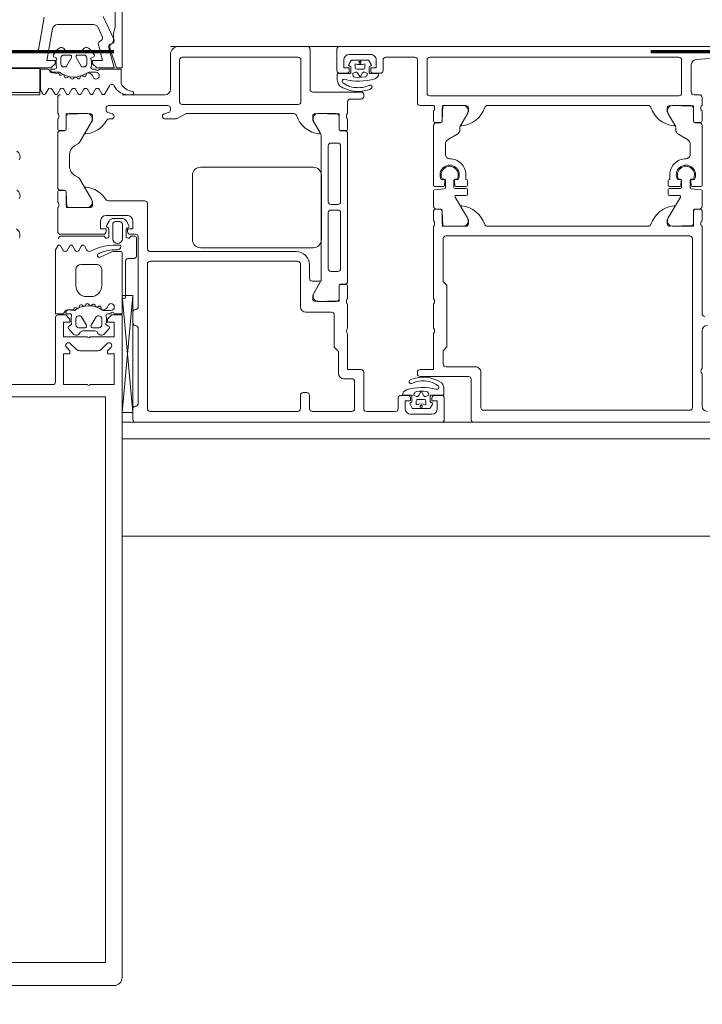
# Model space of a CAD drawing. Header units: millimetres. Extents: x -2180 to 54567, y -1945 to 22251.
# Tile 123 of 143: x 31782 to 31910, y 10370 to 10553. Entities that reach past the tile are written whole.
import ezdxf

# ---------------------------------------------------------------- set-up
doc = ezdxf.new("R2010")
doc.units = ezdxf.units.MM
doc.linetypes.add('EST_Dash_2_1_', pattern=[300, 200, -100])
doc.linetypes.add('Grid Line 1_2_', pattern=[2222.5, 1270, -317.5, 317.5, -317.5])
for name, color, linetype, lineweight in [('_Beyond_', 7, 'Continuous', 9), ('Curtain Wall Mullions', 7, 'Continuous', 9), ('Detail Items', 7, 'Continuous', 9), ('Doors', 7, 'Continuous', 9), ('Grids-1', 7, 'Grid Line 1_2_', 9)]:
    doc.layers.add(name, color=color, linetype=linetype, lineweight=lineweight)
doc.layers.add('Color Fill-1', color=7, linetype='Continuous', lineweight=9, true_color=0xab8450)
doc.layers.add('SMA_Tuletõkkesektsioon', color=1, linetype='EST_Dash_2_1_', lineweight=70, true_color=0xff0000)

# ---------------------------------------------------------------- blocks, each defined once
blk = doc.blocks.new('Schueco_FWS_ADS-70-HD_out_Family-02 - VU-01 FWS SI insert unit-2215690-1 Korruse põrandate plaan')
at = {"layer": 'Detail Items'}
for p, q in [((861, 9), (-861, 9)), ((-870, -61), (870, -61))]:
    blk.add_line(p, q, dxfattribs=at)
at = {"layer": 'Doors'}
for p, q in [((-861, 7.5), (-861, 1)), ((-835.5, 9), (-859.5, 9)), ((-835, 1), (-835, 8.5)), ((-830, 4.5), (-830, 8.5)), ((-829.5, 9), (-732.5, 9)), ((-823.7, 7.5), (-827.7, 7.5)), ((-859.3, -1.3), (-859.3, 6.5)), ((-858.8, 7), (-837.2, 7)), ((-836.7, 6.5), (-836.7, -1.3)), ((-827.34, 6.38), (-827.8, 5.66)), ((-824.21, 6.48), (-827.17, 6.48)), ((-826.59, 5.78), (-826.59, 5.08)), ((-824.79, 5.08), (-824.79, 5.78)), ((-823.64, 5.63), (-824.03, 6.37)), ((-821.4, 6.5), (-821.4, 4.5)), ((-815.5, 7), (-820.9, 7)), ((-815, -1.5), (-815, 6.5)), ((-813.2, 0.3), (-813.2, 6.5)), ((-812.7, 7), (-766.3, 7)), ((-765.8, 6.5), (-765.8, 0.3)), ((-764, 5.57), (-764, 0.5)), ((-827.59, 3.99), (-829.73, 3.99)), ((-828.2, 4), (-829.5, 4)), ((-827.39, 5.15), (-827.39, 4.19)), ((-826.29, 4.78), (-825.09, 4.78)), ((-823.98, 4.19), (-823.98, 5.14)), ((-822.21, 3.99), (-823.78, 3.99)), ((-821.9, 4), (-823.2, 4)), ((-822.96, 3.01), (-822.95, 3.01)), ((-862, 0), (-870, 0)), ((-825.5, 0.5), (-834.5, 0.5)), ((-823.95, 1.78), (-824.2, 1.67)), ((-882, -0.5), (-882, -3.5)), ((-837.2, -1.8), (-858.8, -1.8)), ((-828, -3.5), (-828, -1.3)), ((-827.5, -0.8), (-825.5, -0.8)), ((-825, -0.3), (-825, 0)), ((-766.3, -0.2), (-812.7, -0.2)), ((-763.5, 0), (-762.5, 0)), ((-762, -0.5), (-762, -2)), ((-876.41, -3.51), (-879.91, -3.51)), ((-873, -2.83), (-873, -2.5)), ((-872, -3.5), (-872.66, -3.3)), ((-872.5, -2), (-861.5, -2)), ((-861.34, -3.3), (-862, -3.5)), ((-861, -2.5), (-861, -2.83)), ((-859.89, -4.45), (-858.11, -3.55)), ((-857.88, -3.5), (-838, -3.5)), ((-830.11, -3.51), (-833.58, -3.51)), ((-812, -2), (-814.5, -2)), ((-812, -4.88), (-812, -3)), ((-811.8, -2.73), (-811.8, -2.27)), ((-810.39, -4.91), (-810.39, -2.51)), ((-809.89, -2.01), (-806.41, -2.01)), ((-805.71, -3.54), (-807.03, -5.82)), ((-772, -2), (-802, -2)), ((-768.28, -3.54), (-766.97, -5.82)), ((-764.11, -2.01), (-767.59, -2.01)), ((-763.61, -4.91), (-763.61, -2.51)), ((-762.2, -2.27), (-762.2, -2.73)), ((-762, -3), (-762, -4.88)), ((-882, -4.5), (-882, -6.38)), ((-881.8, -3.77), (-881.8, -4.23)), ((-880.41, -4.01), (-880.41, -6.41)), ((-877.87, -8.78), (-875.71, -5.04)), ((-872.43, -4.5), (-872, -4.5)), ((-862, -4.5), (-860.12, -4.5)), ((-834.28, -5.04), (-832.97, -7.31)), ((-829.61, -6.41), (-829.61, -4.01)), ((-828.2, -4.23), (-828.2, -3.77)), ((-828, -6.38), (-828, -4.5)), ((-810.72, -5.18), (-811.7, -5.18)), ((-811.5, -5.21), (-810.69, -5.21)), ((-762.5, -5.21), (-763.31, -5.21)), ((-762.3, -5.18), (-763.28, -5.18)), ((-882, -7.21), (-882, -17.29)), ((-881.7, -6.68), (-880.72, -6.68)), ((-880.71, -6.71), (-881.5, -6.71)), ((-828.51, -6.71), (-829.31, -6.71)), ((-829.28, -6.68), (-828.3, -6.68)), ((-828, -34.79), (-828, -7.21)), ((-812, -16.86), (-812, -5.71)), ((-807.1, -6.07), (-807.1, -6.49)), ((-766.9, -6.07), (-766.9, -6.49)), ((-762, -16.86), (-762, -5.71)), ((-878.79, -9.46), (-878.25, -9.15)), ((-832.91, -7.56), (-832.91, -34.45)), ((-831.11, -9), (-829.81, -9)), ((-809.3, -8.33), (-807.6, -7.35)), ((-764.7, -8.33), (-766.4, -7.35)), ((-831.61, -19.95), (-831.61, -9.5)), ((-829.31, -9.5), (-829.31, -19.95)), ((-809.8, -9.2), (-809.8, -11.11)), ((-764.2, -9.2), (-764.2, -11.11)), ((-879.8, -13.3), (-879.8, -11.2)), ((-834.4, -13.5), (-855.4, -13.5)), ((-878.26, -15.34), (-878.78, -15.04)), ((-875.71, -19.46), (-877.88, -15.71)), ((-856.9, -15), (-856.9, -27)), ((-832.9, -27), (-832.9, -15)), ((-810.59, -15.76), (-810.2, -15.76)), ((-810.35, -15.75), (-810, -15.75)), ((-809.9, -16.09), (-809.97, -16.88)), ((-809.8, -15.95), (-809.8, -17.35)), ((-808.2, -17.25), (-808.2, -15.95)), ((-808.03, -16.88), (-808.1, -16.09)), ((-808, -15.75), (-807.64, -15.75)), ((-807.8, -15.76), (-807.41, -15.76)), ((-805.7, -15.96), (-805.7, -16.86)), ((-768.3, -15.96), (-768.3, -16.86)), ((-766.2, -15.76), (-766.59, -15.76)), ((-766, -15.75), (-766.35, -15.75)), ((-765.97, -16.88), (-765.9, -16.09)), ((-765.8, -17.25), (-765.8, -15.95)), ((-764.2, -15.95), (-764.2, -17.35)), ((-764.1, -16.09), (-764.03, -16.88)), ((-763.64, -15.75), (-764, -15.75)), ((-763.41, -15.76), (-763.8, -15.76)), ((-882, -18.14), (-882, -20.02)), ((-880.72, -17.84), (-881.7, -17.84)), ((-881.5, -17.79), (-880.71, -17.79)), ((-880.41, -18.09), (-880.41, -20.49)), ((-812, -17.91), (-812, -20.79)), ((-810.17, -17.06), (-811.8, -17.06)), ((-810, -17.55), (-811.8, -17.71)), ((-805.9, -17.45), (-808, -17.45)), ((-805.9, -17.06), (-807.83, -17.06)), ((-805.7, -18.55), (-805.7, -17.65)), ((-768.3, -18.55), (-768.3, -17.65)), ((-768.1, -17.06), (-766.17, -17.06)), ((-768.1, -17.45), (-766, -17.45)), ((-764, -17.55), (-762.2, -17.71)), ((-763.83, -17.06), (-762.2, -17.06)), ((-762, -17.91), (-762, -20.79)), ((-865.78, -19.79), (-872.57, -19.79)), ((-805.71, -22.96), (-807.96, -19.05)), ((-807.79, -18.75), (-805.9, -18.75)), ((-768.28, -22.96), (-766.04, -19.05)), ((-766.21, -18.75), (-768.1, -18.75)), ((-882, -21.02), (-882, -25.49)), ((-881.8, -20.29), (-881.8, -20.74)), ((-879.91, -20.99), (-876.41, -20.99)), ((-865.29, -28.82), (-865.29, -20.18)), ((-831.61, -21.97), (-831.61, -32.42)), ((-829.81, -20.45), (-831.11, -20.45)), ((-829.81, -21.47), (-831.11, -21.47)), ((-829.31, -32.42), (-829.31, -21.97)), ((-812, -21.62), (-812, -23.5)), ((-810.72, -21.32), (-811.7, -21.32)), ((-811.5, -21.29), (-810.69, -21.29)), ((-810.39, -21.59), (-810.39, -23.99)), ((-763.61, -21.59), (-763.61, -23.99)), ((-762.5, -21.29), (-763.31, -21.29)), ((-762.3, -21.32), (-763.28, -21.32)), ((-762, -23.5), (-762, -21.62)), ((-873, -22.49), (-869, -22.49)), ((-872.88, -24.32), (-872.42, -23.53)), ((-871.56, -23.03), (-870.07, -23.03)), ((-871.25, -23.63), (-870.45, -23.63)), ((-869.21, -23.53), (-868.75, -24.33)), ((-811.8, -23.77), (-811.8, -24.23)), ((-762.2, -24.23), (-762.2, -23.77)), ((-872.45, -26.29), (-872.45, -25.05)), ((-871.75, -26.83), (-871.75, -24.13)), ((-869.95, -24.13), (-869.95, -26.83)), ((-869.25, -25.07), (-869.25, -26.29)), ((-812, -24.5), (-812, -38)), ((-809.89, -24.49), (-806.41, -24.49)), ((-772, -24.5), (-802, -24.5)), ((-764.11, -24.49), (-767.59, -24.49)), ((-762, -40.8), (-762, -24.5)), ((-881.5, -25.99), (-873.5, -25.99)), ((-881.45, -26.33), (-873.24, -26.33)), ((-868.5, -25.99), (-867.5, -25.99)), ((-868.46, -26.33), (-867.65, -26.33)), ((-867.35, -26.63), (-867.35, -30.08)), ((-867, -26.46), (-867, -39.51)), ((-809.7, -26.3), (-764.3, -26.3)), ((-763.8, -26.8), (-763.8, -58.3)), ((-837.6, -29.22), (-864.8, -29.22)), ((-855.4, -28.5), (-834.4, -28.5)), ((-869.35, -31.07), (-869.35, -37.55)), ((-867.85, -30.53), (-868.95, -30.53)), ((-864.8, -31.02), (-837.3, -31.02)), ((-865.3, -58.51), (-865.3, -31.52)), ((-836.8, -31.52), (-836.8, -39.51)), ((-835.1, -34.22), (-835.1, -31.72)), ((-831.11, -32.92), (-829.81, -32.92)), ((-833.25, -34.72), (-834.6, -34.72)), ((-832.98, -34.7), (-834.3, -36.99)), ((-829.61, -37.99), (-829.61, -35.59)), ((-829.31, -35.29), (-828.5, -35.29)), ((-828.3, -35.34), (-829.28, -35.34)), ((-828, -38.01), (-828, -35.64)), ((-868, -37.41), (-870, -59.22)), ((-833.59, -38.49), (-830.11, -38.49)), ((-828.2, -38.74), (-828.2, -38.29)), ((-867.4, -40), (-867.6, -40.04)), ((-828, -43.52), (-828, -39.01)), ((-812, -39), (-812, -43.5)), ((-868, -40.53), (-868, -42.51)), ((-835.8, -40.51), (-831, -40.51)), ((-867.6, -43), (-867.4, -43.04)), ((-867, -43.53), (-867, -57.51)), ((-762, -51), (-762, -44)), ((-804.2, -50.7), (-809.7, -50.7)), ((-828.7, -52.92), (-827.2, -52.92)), ((-825, -58.52), (-825, -51.72)), ((-815, -51.7), (-815, -52)), ((-814.5, -52.5), (-805.5, -52.5)), ((-805, -53), (-805, -60.5)), ((-803.2, -58.3), (-803.2, -51.7)), ((-762, -58), (-762, -52)), ((-826.7, -53.42), (-826.7, -58.51)), ((-817.04, -55.01), (-817.05, -55.01)), ((-816.05, -53.78), (-815.8, -53.67)), ((-836.8, -56.01), (-836.8, -58.51)), ((-835.6, -55.51), (-836.3, -55.51)), ((-835.1, -58.51), (-835.1, -56.01)), ((-818.6, -56.52), (-818.6, -58.52)), ((-816.8, -56.02), (-818.1, -56.02)), ((-817.79, -55.99), (-816.22, -55.99)), ((-816.02, -56.19), (-816.02, -57.14)), ((-813.71, -56.78), (-814.91, -56.78)), ((-812.61, -57.15), (-812.61, -56.19)), ((-812.41, -55.99), (-810.26, -55.99)), ((-810.5, -56.02), (-811.8, -56.02)), ((-810, -60.52), (-810, -56.52)), ((-868, -58.53), (-868, -60.52)), ((-867.4, -58), (-867.6, -58.04)), ((-816.36, -57.63), (-815.96, -58.37)), ((-815.78, -58.48), (-812.83, -58.48)), ((-815.21, -57.08), (-815.21, -57.78)), ((-813.41, -57.78), (-813.41, -57.08)), ((-812.66, -58.38), (-812.19, -57.66)), ((-837.3, -59.01), (-864.8, -59.01)), ((-827.2, -59.01), (-834.6, -59.01)), ((-819.1, -59.02), (-824.5, -59.02)), ((-812.3, -59.52), (-816.3, -59.52)), ((-764.3, -58.8), (-802.7, -58.8)), ((-867.5, -61.02), (-810.5, -61.02))]:
    blk.add_line(p, q, dxfattribs=at)
at = {"layer": 'Doors', "flags": 128}
for points in [[(-828.7, 6.5), (-828.7, 5), (-827.7, 5), (-827.7, 4.5)], [(-823.7, 4.5), (-823.7, 5), (-822.7, 5), (-822.7, 6.5)], [(-741.1, 7), (-757, 7), (-763.07, 6.57)], [(-829.93, 3.78), (-829.93, 2.78), (-829.9, 2.57)], [(-826.56, 4.24), (-827.09, 3.99), (-826.97, 3.5)], [(-825.21, 4.11), (-825.69, 3.26), (-826.17, 4.11)], [(-824.41, 3.63), (-824.38, 3.72), (-824.28, 3.99), (-824.83, 4.24)], [(-828.06, 1.76), (-828.47, 1.96), (-828.79, 2.16)], [(-826.7, 3.28), (-826.16, 3.24), (-825.4, 3.26), (-824.83, 3.32)], [(-829.61, 1.78), (-829.54, 1.69), (-828.88, 1.31), (-828.41, 1.1), (-827.89, 0.91), (-827.37, 0.75), (-826.84, 0.65), (-826.29, 0.62)], [(-880.42, -6.38), (-880.42, -3.62), (-876, -3.5)], [(-834, -3.5), (-829.58, -3.62), (-829.58, -6.38)], [(-806, -2), (-810.3, -2), (-810.42, -4.88)], [(-806.88, -5.59), (-805.5, -3.2), (-805.5, -2.5)], [(-768.5, -2.5), (-768.5, -3.2), (-767.12, -5.59)], [(-763.58, -4.88), (-763.58, -2.12), (-768, -2)], [(-875.5, -4), (-875.5, -4.7), (-876.88, -7.09)], [(-833.12, -7.09), (-834.5, -4.7), (-834.5, -4)], [(-806, -14.91), (-806, -15.76), (-805.9, -15.76)], [(-768, -14.91), (-768, -15.76), (-768.1, -15.76)], [(-876, -21.02), (-880.3, -21.02), (-880.42, -18.14)], [(-876.88, -17.42), (-875.5, -19.82), (-875.5, -20.52)], [(-806, -24.5), (-810.3, -24.5), (-810.42, -21.62)], [(-806.88, -20.91), (-805.5, -23.3), (-805.5, -24)], [(-768.5, -24), (-768.5, -23.3), (-767.12, -20.91)], [(-763.58, -21.62), (-763.58, -24.38), (-768, -24.5)], [(-873, -25.49), (-873, -24.99), (-874, -24.99), (-874, -23.49)], [(-868, -23.49), (-868, -24.99), (-869, -24.99), (-869, -25.49)], [(-810.2, -50.2), (-810.2, -47.7), (-809.5, -47), (-809.5, -35.5), (-810.2, -34.8), (-810.2, -26.8)], [(-834.5, -38.02), (-834.5, -37.32), (-833.12, -34.92)], [(-829.58, -35.64), (-829.58, -38.4), (-834, -38.52)], [(-870, -59.22), (-868, -59.22), (-868, -37.41), (-870, -37.41), (-868, -59.22)], [(-830.5, -41.01), (-830.5, -47.02), (-829.7, -47.82), (-829.7, -51.92)], [(-825.5, -51.22), (-828, -51.22), (-828, -44.52)], [(-812, -44.5), (-812, -51.2), (-814.5, -51.2)], [(-810.39, -53.78), (-810.46, -53.69), (-811.12, -53.31), (-811.59, -53.1), (-812.11, -52.91), (-812.63, -52.75), (-813.16, -52.66), (-813.71, -52.62)], [(-811.94, -53.76), (-811.53, -53.97), (-811.21, -54.16)], [(-810.07, -55.78), (-810.07, -54.78), (-810.1, -54.57)], [(-817.3, -58.52), (-817.3, -57.02), (-816.3, -57.02), (-816.3, -56.52)], [(-815.58, -55.64), (-815.62, -55.72), (-815.72, -55.99), (-815.17, -56.24)], [(-813.3, -55.28), (-813.84, -55.24), (-814.6, -55.26), (-815.17, -55.32)], [(-814.78, -56.11), (-814.31, -55.26), (-813.83, -56.11)], [(-813.44, -56.24), (-812.91, -55.99), (-813.03, -55.5)], [(-812.3, -56.52), (-812.3, -57.02), (-811.3, -57.02), (-811.3, -58.52)], [(-804.5, -61), (-757, -61), (-757, -57.6), (-758.1, -56.5), (-758.7, -56.5), (-758.7, -58)]]:
    blk.add_lwpolyline(points, dxfattribs=at)
for points in [[(-825.79, 6.23), (-825.86, 6.16), (-825.89, 6.06), (-825.86, 5.96), (-825.79, 5.89), (-825.69, 5.86), (-825.59, 5.89), (-825.52, 5.96), (-825.49, 6.06), (-825.52, 6.16), (-825.59, 6.23), (-825.69, 6.26)], [(-814.21, -58.23), (-814.13, -58.16), (-814.11, -58.06), (-814.13, -57.96), (-814.21, -57.89), (-814.31, -57.86), (-814.41, -57.89), (-814.48, -57.96), (-814.5, -58.06), (-814.48, -58.16), (-814.41, -58.23), (-814.31, -58.26)]]:
    blk.add_lwpolyline(points, close=True, dxfattribs=at)
at = {"layer": 'Doors'}
for centre, radius, start, end in [((-859.5, 7.5), 1.5, 89.9995, 180.0016), ((-835.5, 8.5), 0.5, 0.0006, 89.9994), ((-829.5, 8.5), 0.5, 90.0015, 179.9976), ((-827.7, 6.5), 1, 90.002, 179.998), ((-823.7, 6.5), 1, 359.9995, 90.0005), ((-858.8, 6.5), 0.5, 90.0028, 179.9972), ((-837.2, 6.5), 0.5, 0.0017, 89.9939), ((-827.63, 5.55), 0.204, 149.54, 281.4298), ((-827.17, 6.29), 0.194, 89.3559, 150.2801), ((-825.69, 8.24), 2.62, 249.9155, 290.0845), ((-824.21, 6.29), 0.195, 25.7729, 91.3605), ((-823.82, 5.54), 0.202, 280.671, 26.1989), ((-820.9, 6.5), 0.5, 90.0006, 179.9994), ((-815.5, 6.5), 0.5, 0.0035, 90), ((-812.7, 6.5), 0.5, 89.9991, 180.0009), ((-766.3, 6.5), 0.5, 359.9997, 89.9999), ((-763, 5.57), 1, 94.0858, 180), ((-829.5, 4.5), 0.5, 180.0033, 269.9967), ((-829.73, 3.79), 0.198, 90.1002, 181.0494), ((-828.2, 4.5), 0.5, 269.9994, 0.0006), ((-827.59, 5.15), 0.199, 359.7384, 89.9724), ((-827.59, 4.18), 0.198, 269.9314, 0.6442), ((-826.29, 5.08), 0.3, 180.0006, 270.0002), ((-826.43, 3.96), 0.3, 29.2633, 115.2539), ((-824.95, 3.96), 0.3, 65.3847, 150.7367), ((-825.09, 5.08), 0.3, 270.0002, 0.0011), ((-823.78, 5.14), 0.203, 90.7563, 179.5315), ((-823.78, 4.18), 0.198, 179.4155, 270.2997), ((-823.2, 4.5), 0.5, 180.0033, 269.9967), ((-823.22, 3.98), 1.01, 285.2654, 0.3883), ((-821.9, 4.5), 0.5, 269.9991, 0.0008), ((-827.61, 2.96), 2.32, 189.6838, 210.5094), ((-828.63, 2.51), 0.381, 84.0481, 245.7166), ((-825.97, 12.54), 10, 254.8052, 287.5325), ((-826.68, 3.58), 0.3, 193.8461, 266.4935), ((-824.88, 3.82), 0.5, 275.8441, 338.8235), ((-862, 1), 1, 270.0025, 359.9971), ((-834.5, 1), 0.5, 180.0006, 269.9994), ((-826.29, 5.13), 3.8, 242.3164, 270.0234), ((-826.06, 6.45), 5.13, 267.4113, 291.2554), ((-826.01, 6.13), 5.52, 267.0632, 295.426), ((-825.5, 0), 0.5, 359.9965, 90.0017), ((-823.79, 1.47), 0.351, 295.7331, 115.7331), ((-812.7, 0.3), 0.5, 179.9993, 270.0007), ((-766.3, 0.3), 0.5, 270.0006, 359.9994), ((-763.5, 0.5), 0.5, 180.0001, 270), ((-881.5, -0.5), 0.5, 89.9974, 180.0026), ((-858.8, -1.3), 0.5, 180, 270), ((-837.2, -1.3), 0.5, 270, 0), ((-827.5, -1.3), 0.5, 89.9974, 180.0035), ((-825.5, -0.3), 0.5, 270.0017, 359.9991), ((-814.5, -1.5), 0.5, 180.0014, 269.9986), ((-762.5, -0.5), 0.5, 359.9997, 90.0004), ((-882.08, -3.77), 0.28, 358.8876, 73.4424), ((-880.3, -3.62), 0.12, 90, 180), ((-879.91, -4.01), 0.5, 89.9997, 180.0003), ((-876.56, -4.5), 1, 327.273, 81.8184), ((-876, -4), 0.5, 0, 90), ((-872.5, -2.5), 0.5, 89.9991, 180.0017), ((-872.5, -2.83), 0.5, 180, 251.684), ((-872, -4), 0.5, 270, 90), ((-862, -4), 0.5, 90, 270), ((-861.5, -2.5), 0.5, 359.9991, 90.0043), ((-861.5, -2.83), 0.5, 288.316, 0), ((-857.88, -4), 0.5, 90, 116.5691), ((-838, -4), 0.5, 17.7484, 90), ((-834, -4), 0.5, 90, 180), ((-833.44, -4.5), 0.999, 98.1274, 212.7816), ((-830.11, -4.01), 0.5, 359.9997, 90.0003), ((-829.7, -3.62), 0.12, 360, 90), ((-827.92, -3.77), 0.278, 106.3203, 181.205), ((-812.08, -2.27), 0.279, 358.8354, 73.5801), ((-812.08, -2.73), 0.279, 286.4246, 1.1629), ((-810.3, -2.12), 0.12, 90, 180), ((-809.89, -2.51), 0.5, 89.9997, 180.0003), ((-807.24, -0.82), 5, 275.6226, 342.2516), ((-806.55, -3), 1, 327.273, 81.8184), ((-806, -2.5), 0.5, 0, 90), ((-802, -2.5), 0.5, 90, 162.2516), ((-772, -2.5), 0.5, 17.7484, 90), ((-766.76, -0.82), 5, 197.7484, 264.3774), ((-768, -2.5), 0.5, 90, 180), ((-767.44, -3), 1, 98.1816, 212.727), ((-764.11, -2.51), 0.5, 359.9997, 90.0003), ((-763.7, -2.12), 0.12, 360, 90), ((-761.92, -2.27), 0.279, 106.4199, 181.1646), ((-761.92, -2.73), 0.279, 178.8371, 253.5754), ((-882.08, -4.23), 0.279, 286.4246, 1.1629), ((-877.24, -2.32), 5, 275.6226, 330.8864), ((-872.43, -5), 0.5, 90, 150.8726), ((-860.12, -4), 0.5, 270, 296.4917), ((-832.76, -2.32), 5, 197.7484, 264.3774), ((-827.92, -4.23), 0.279, 178.8371, 253.5754), ((-811.7, -4.88), 0.3, 180, 270), ((-811.5, -5.71), 0.5, 90, 180), ((-810.72, -4.88), 0.3, 270, 360), ((-810.69, -4.91), 0.3, 270, 360), ((-763.31, -4.91), 0.3, 180, 270), ((-763.28, -4.88), 0.3, 180, 270), ((-762.5, -5.71), 0.5, 360, 90), ((-762.3, -4.88), 0.3, 270, 0), ((-881.7, -6.38), 0.3, 180, 270), ((-881.5, -7.21), 0.5, 90, 180), ((-880.72, -6.38), 0.3, 270, 360), ((-880.71, -6.41), 0.3, 270, 360), ((-876.76, -7.16), 0.138, 150, 275.6226), ((-833.24, -7.16), 0.138, 264.3774, 30), ((-833.41, -7.56), 0.5, 0, 30), ((-829.31, -6.41), 0.3, 180, 270), ((-829.28, -6.38), 0.3, 180, 270), ((-828.5, -7.21), 0.5, 0.0082, 90.9888), ((-828.3, -6.38), 0.3, 270, 360), ((-808.1, -6.49), 1, 300.035, 359.9651), ((-806.6, -6.07), 0.5, 150, 180), ((-806.76, -5.66), 0.138, 150, 275.6226), ((-767.24, -5.66), 0.138, 264.3774, 30), ((-767.4, -6.07), 0.5, 0, 30), ((-765.9, -6.49), 1, 180.0349, 239.965), ((-878.74, -8.28), 1, 299.5684, 330), ((-831.11, -9.5), 0.5, 90, 180), ((-829.81, -9.5), 0.5, 360, 90), ((-808.8, -9.2), 1, 120.0232, 179.9752), ((-765.2, -9.2), 1, 0.0248, 59.9768), ((-877.8, -11.2), 2, 119.5684, 180), ((-809, -11.11), 0.799, 179.9364, 270.0625), ((-809, -14.91), 3, 359.9989, 90.0011), ((-765, -14.91), 3, 89.9989, 180.0011), ((-765, -11.11), 0.799, 269.9375, 0.0636), ((-877.8, -13.3), 2, 180, 240.6936), ((-855.4, -15), 1.5, 90.0019, 179.9981), ((-834.4, -15), 1.5, 0.0004, 89.9996), ((-809, -14.91), 1.8, 331.9104, 208.0896), ((-809, -14.92), 1.59, 328.4844, 211.5156), ((-765, -14.91), 1.8, 331.9104, 208.0896), ((-765, -14.92), 1.59, 328.4844, 211.5156), ((-878.75, -16.21), 1, 30, 60.6936), ((-810.2, -16.06), 0.3, 354.9998, 90), ((-810, -15.95), 0.2, 0.112, 89.8858), ((-808, -15.95), 0.2, 90.1134, 179.8888), ((-807.8, -16.06), 0.3, 90, 185.0002), ((-805.9, -15.96), 0.2, 0, 90), ((-768.1, -15.96), 0.2, 90, 180), ((-766.2, -16.06), 0.3, 354.9998, 90), ((-766, -15.95), 0.2, 0.1112, 89.8866), ((-764, -15.95), 0.2, 90.1142, 179.888), ((-763.8, -16.06), 0.3, 90, 185.0002), ((-881.5, -17.29), 0.5, 180, 270), ((-881.7, -18.14), 0.3, 90, 180), ((-880.72, -18.14), 0.3, 0, 90), ((-880.71, -18.09), 0.3, 0, 90), ((-876.76, -17.35), 0.138, 84.3774, 210), ((-877.24, -22.19), 5, 31.9094, 84.3774), ((-811.8, -16.86), 0.2, 180, 270), ((-811.8, -17.91), 0.2, 90.1164, 179.888), ((-810.17, -16.86), 0.2, 270, 354.9998), ((-810, -17.35), 0.2, 270.1156, 359.8888), ((-808, -17.25), 0.2, 180.1088, 269.8956), ((-807.83, -16.86), 0.2, 185.0002, 270), ((-805.9, -16.86), 0.2, 270, 0), ((-805.9, -17.65), 0.2, 0.1112, 89.8866), ((-768.1, -16.86), 0.2, 180, 270), ((-768.1, -17.65), 0.2, 90.1134, 179.8888), ((-766.17, -16.86), 0.2, 270, 354.9998), ((-766, -17.25), 0.2, 270.1044, 359.8912), ((-764, -17.35), 0.2, 180.1112, 269.8844), ((-763.83, -16.86), 0.2, 185.0002, 270), ((-762.2, -16.86), 0.2, 270, 0), ((-762.2, -17.91), 0.2, 0.112, 89.8836), ((-882.08, -20.28), 0.279, 358.8371, 73.5754), ((-876.56, -20), 1, 278.1816, 32.727), ((-872.57, -19.29), 0.5, 211.9094, 270), ((-865.78, -20.29), 0.5, 11.5556, 90), ((-831.11, -19.95), 0.5, 180, 270), ((-829.81, -19.95), 0.5, 270, 0), ((-807.79, -18.95), 0.2, 90, 209.8798), ((-805.9, -18.55), 0.2, 270.1194, 359.8828), ((-768.1, -18.55), 0.2, 180.1172, 269.8806), ((-766.21, -18.95), 0.2, 330.1202, 90), ((-882.08, -20.75), 0.279, 286.4199, 1.1646), ((-880.3, -20.9), 0.12, 180, 270), ((-879.91, -20.49), 0.5, 179.9997, 270.0003), ((-876, -20.52), 0.5, 270, 0), ((-831.11, -21.97), 0.5, 90, 180), ((-829.81, -21.97), 0.5, 0, 90), ((-811.5, -20.79), 0.5, 180, 270), ((-811.7, -21.62), 0.3, 90, 180), ((-810.72, -21.62), 0.3, 0, 90), ((-810.69, -21.59), 0.3, 359.9921, 90), ((-806.76, -20.84), 0.138, 84.3774, 210), ((-807.24, -25.68), 5, 17.7484, 84.3774), ((-766.76, -25.68), 5, 95.6226, 162.2516), ((-767.24, -20.84), 0.138, 330, 95.6226), ((-763.31, -21.59), 0.3, 90, 180.0079), ((-763.28, -21.62), 0.3, 90, 180), ((-762.5, -20.79), 0.5, 270, 0), ((-762.3, -21.62), 0.3, 0, 90), ((-873, -23.49), 1, 90, 180), ((-871.56, -24.03), 1, 89.9997, 150.0003), ((-871.25, -24.13), 0.5, 90.0233, 179.9767), ((-870.45, -24.13), 0.5, 0.0223, 89.9779), ((-870.07, -24.03), 1, 29.9996, 90.0004), ((-869, -23.49), 1, 0, 90), ((-812.08, -23.77), 0.279, 358.8371, 73.5754), ((-806.55, -23.5), 1, 278.1816, 32.727), ((-767.44, -23.5), 1, 147.273, 261.8184), ((-761.92, -23.77), 0.279, 106.4246, 181.1629), ((-881.5, -25.49), 0.5, 179.9946, 270.0054), ((-873.5, -25.49), 0.5, 270, 360), ((-872.62, -24.47), 0.3, 150.0006, 254.9995), ((-872.76, -25.06), 0.311, 1.5217, 76.9862), ((-868.95, -25.07), 0.3, 95.4114, 180), ((-868.5, -25.49), 0.5, 180, 270), ((-869.01, -24.48), 0.3, 275.4114, 30.0001), ((-812.08, -24.23), 0.279, 286.4199, 1.1646), ((-810.3, -24.38), 0.12, 180, 270), ((-809.89, -23.99), 0.5, 179.9997, 270.0003), ((-806, -24), 0.5, 270, 360), ((-802, -24), 0.5, 197.7484, 270), ((-772, -24), 0.5, 270, 342.2516), ((-768, -24), 0.5, 180, 270), ((-764.11, -23.99), 0.5, 269.9997, 0.0003), ((-763.7, -24.38), 0.12, 270, 0), ((-761.92, -24.23), 0.279, 178.8354, 253.5801), ((-881.36, -26.82), 0.5, 100.5861, 185.2962), ((-872.85, -26.34), 0.397, 179.5422, 6.5117), ((-870.85, -26.83), 0.9, 180, 360), ((-868.86, -26.34), 0.397, 173.4883, 0.4578), ((-867.65, -26.63), 0.3, 0, 90), ((-867.5, -26.49), 0.5, 3.2538, 90), ((-855.4, -27), 1.5, 179.9985, 270.0015), ((-834.4, -27), 1.5, 269.9971, 0.0029), ((-809.7, -26.8), 0.5, 90.0018, 179.9982), ((-764.3, -26.8), 0.5, 0.0004, 89.9996), ((-864.8, -28.72), 0.5, 191.5556, 270), ((-837.6, -31.72), 2.5, 0, 90), ((-868.86, -31.02), 0.5, 100.5887, 185.2926), ((-867.85, -30.03), 0.5, 270.0003, 354.7049), ((-864.8, -31.52), 0.5, 90, 180), ((-837.3, -31.52), 0.5, 0.0035, 89.9965), ((-831.11, -32.42), 0.5, 180, 270), ((-829.81, -32.42), 0.5, 270, 0), ((-834.6, -34.22), 0.5, 180.0048, 270.0136), ((-833.24, -34.85), 0.138, 330, 94.0585), ((-833.58, -34.38), 0.682, 332.011, 354.0948), ((-828.5, -34.79), 0.5, 269.9997, 0.0003), ((-829.3, -35.6), 0.311, 92.0507, 177.9493), ((-829.28, -35.64), 0.3, 90, 180), ((-828.3, -35.64), 0.3, 0, 90), ((-869.85, -37.5), 0.5, 269.9986, 354.7066), ((-834, -38.02), 0.5, 180, 270), ((-833.44, -37.5), 1, 148.9475, 261.7903), ((-830.11, -37.99), 0.5, 270, 0.0003), ((-829.7, -38.4), 0.12, 270, 0), ((-827.92, -38.28), 0.279, 106.4246, 181.1629), ((-812.52, -38.5), 0.725, 316.3959, 43.6041), ((-867.5, -40.53), 0.5, 101.2495, 180), ((-867.5, -39.51), 0.5, 281.2495, 0), ((-835.8, -39.51), 1, 180, 270), ((-827.92, -38.75), 0.279, 178.8354, 253.5801), ((-831, -41.01), 0.5, 359.9991, 90.0061), ((-761.5, -40.8), 0.5, 179.9996, 270.0004), ((-867.5, -42.51), 0.5, 180, 258.7505), ((-867.5, -43.53), 0.5, 0, 78.7505), ((-827.48, -44.02), 0.725, 136.3948, 223.6052), ((-812.52, -44), 0.725, 316.3959, 43.6041), ((-761, -44), 1, 90.0005, 179.9995), ((-825.5, -51.72), 0.5, 359.9999, 89.9997), ((-814.5, -51.7), 0.5, 90.0002, 179.9998), ((-809.7, -50.2), 0.5, 180.0018, 269.9982), ((-804.2, -51.7), 1, 359.9997, 90.0003), ((-761.47, -51.5), 0.725, 136.3959, 223.6041), ((-828.7, -51.92), 1, 180.0035, 269.9969), ((-827.2, -53.42), 0.5, 359.9984, 90.0016), ((-816.21, -53.47), 0.351, 115.7331, 295.7331), ((-813.99, -58.13), 5.52, 87.0632, 115.426), ((-814.5, -52), 0.5, 179.9994, 269.9997), ((-805.5, -53), 0.5, 359.9992, 90.0007), ((-816.78, -55.98), 1.01, 105.2654, 180.3883), ((-814.03, -64.54), 10, 74.8052, 107.5325), ((-813.94, -58.45), 5.13, 87.4113, 111.2554), ((-813.71, -57.13), 3.8, 62.3164, 90.0234), ((-811.37, -54.51), 0.381, 264.0481, 65.7166), ((-812.39, -54.96), 2.32, 9.6838, 30.5094), ((-836.3, -56.01), 0.5, 89.9983, 180), ((-835.6, -56.01), 0.5, 359.9996, 90.0004), ((-818.1, -56.52), 0.5, 89.9983, 180), ((-816.8, -56.52), 0.5, 0.0003, 89.9997), ((-816.21, -56.18), 0.198, 359.4155, 90.2997), ((-815.12, -55.82), 0.5, 95.8441, 158.8235), ((-814.91, -57.08), 0.3, 90.0002, 180.0011), ((-815.05, -55.96), 0.3, 245.3847, 330.7367), ((-813.57, -55.96), 0.3, 209.2633, 295.2539), ((-813.71, -57.08), 0.3, 0.0006, 90.0002), ((-813.32, -55.58), 0.3, 13.8461, 86.4935), ((-812.41, -56.18), 0.198, 89.9314, 180.6442), ((-811.8, -56.52), 0.5, 89.9921, 180.0035), ((-810.5, -56.52), 0.5, 359.993, 90.0017), ((-810.26, -55.79), 0.198, 270.1002, 1.0494), ((-867.5, -58.53), 0.5, 101.2495, 180), ((-867.5, -57.51), 0.5, 281.2495, 0), ((-864.8, -58.51), 0.5, 179.9942, 270.0058), ((-837.3, -58.51), 0.5, 269.9985, 0.0015), ((-834.6, -58.51), 0.5, 180, 270.0017), ((-827.2, -58.51), 0.5, 270.0005, 359.9952), ((-824.5, -58.52), 0.5, 180.0019, 270.0016), ((-819.1, -58.52), 0.5, 269.9996, 0.0004), ((-816.3, -58.52), 1, 180, 270), ((-816.18, -57.54), 0.202, 100.671, 206.1989), ((-816.22, -57.14), 0.203, 270.7563, 359.5315), ((-815.79, -58.29), 0.195, 205.7729, 271.3605), ((-814.31, -60.24), 2.62, 69.9155, 110.0845), ((-812.83, -58.29), 0.194, 269.3559, 330.2801), ((-812.41, -57.15), 0.199, 179.7384, 269.9724), ((-812.37, -57.55), 0.204, 329.54, 101.4298), ((-812.3, -58.52), 1, 270.0005, 359.9995), ((-802.7, -58.3), 0.5, 180.0009, 269.9991), ((-764.3, -58.3), 0.5, 270.0021, 359.9987), ((-761, -58), 1, 180.0005, 269.9991), ((-867.5, -60.52), 0.5, 180.0034, 269.9966), ((-810.5, -60.52), 0.5, 270.0035, 359.9965), ((-804.5, -60.5), 0.5, 180.002, 269.998)]:
    blk.add_arc(centre, radius, start, end, dxfattribs=at)
blk = doc.blocks.new('Rectangular Mullion - HI_CovCap-30mm_Mull-125mm-V3-1 Korruse põrandate plaan')
at = {"layer": 'Detail Items'}
for p, q in [((28.5, 166), (-28.5, 166)), ((30, 151), (30, 164.5)), ((26.9, 157.89), (26.9, 58.59)), ((30, 157.89), (30, 58.59)), ((6.49, 54), (17.09, 54)), ((17.59, 53.5), (17.59, 41.5)), ((20.35, 46.35), (21.41, 47.41)), ((22.12, 47.7), (25.46, 47.7)), ((26.17, 47.41), (27.23, 46.35)), ((20.01, 43.54), (20.83, 44.51)), ((26.75, 44.51), (27.57, 43.54)), ((21.39, 41.7), (21.39, 42.9)), ((21.89, 43.4), (23.09, 43.4)), ((23.35, 42.95), (22.43, 41.35)), ((22.64, 44), (24.94, 44)), ((25.16, 41.35), (24.23, 42.95)), ((24.49, 43.4), (25.69, 43.4)), ((26.19, 42.9), (26.19, 41.7)), ((19.63, 40.8), (20.28, 40.8)), ((22.17, 41.2), (21.89, 41.2)), ((25.69, 41.2), (25.42, 41.2)), ((27.29, 40.8), (27.89, 40.8)), ((21.45, 39.68), (21.59, 39.75)), ((22.01, 39.56), (22.06, 39.36)), ((22.56, 39.21), (22.66, 39.31)), ((23.15, 39.23), (23.25, 39.06)), ((23.76, 39.04), (23.84, 39.17)), ((24.33, 39.22), (24.47, 39.08)), ((24.96, 39.2), (25.01, 39.33)), ((25.47, 39.51), (25.65, 39.4)), ((26.06, 39.62), (26.07, 39.77)), ((27.89, 40.2), (26.61, 40.2)), ((27.26, 39.59), (27.55, 39.1)), ((24.19, 37.6), (23.39, 37.6)), ((21.39, 35.6), (21.39, 32.6)), ((26.19, 32.6), (26.19, 35.6)), ((22.39, 31.6), (25.19, 31.6)), ((28.09, 29.29), (25.88, 30.27)), ((19.03, 28.99), (18.54, 28.15)), ((20.23, 28.15), (19.74, 28.99)), ((21.24, 28.99), (20.75, 28.15)), ((22.44, 28.15), (21.95, 28.99)), ((23.42, 28.95), (22.96, 28.15)), ((29.79, 29.2), (28.5, 29.2)), ((28.54, 28.9), (29.15, 28.9)), ((29.55, 28), (28.88, 28)), ((29.75, 28.3), (29.75, 28.2)), ((15.75, -0.16), (16.23, -0.99)), ((16.96, -0.98), (17.44, -0.17)), ((17.96, -0.17), (18.45, -1.03)), ((19.14, -1.03), (19.64, -0.17)), ((20.16, -0.17), (20.65, -1.02)), ((21.34, -1.03), (21.84, -0.17)), ((22.36, -0.17), (22.85, -1.02)), ((23.53, -1.02), (24.03, -0.17)), ((24.55, -0.17), (25.05, -1.02)), ((25.73, -1.02), (26.24, -0.17)), ((26.75, -0.18), (27.63, -1.7)), ((30.99, -0.01), (31.87, -0.01)), ((19.27, -3.36), (19.22, -3.56)), ((19.87, -3.31), (19.76, -3.21)), ((20.46, -3.06), (20.36, -3.23)), ((21.05, -3.17), (20.97, -3.04)), ((21.68, -3.08), (21.53, -3.22)), ((22.22, -3.33), (22.17, -3.2)), ((22.86, -3.4), (22.68, -3.51)), ((23.28, -3.77), (23.27, -3.62)), ((24.75, -3.1), (24.47, -3.59)), ((17.49, -4.8), (16.84, -4.8)), ((18.79, -3.75), (18.66, -3.68)), ((19.38, -5.2), (19.1, -5.2)), ((20.56, -6.95), (19.64, -5.35)), ((22.36, -5.35), (21.44, -6.95)), ((22.9, -5.2), (22.62, -5.2)), ((23.82, -4.2), (25.1, -4.2)), ((25.1, -4.8), (24.5, -4.8)), ((18.6, -5.7), (18.6, -6.9)), ((23.4, -6.9), (23.4, -5.7)), ((14.13, -8.15), (5.25, -8.15)), ((15.5, -14.49), (14.42, -8.4)), ((18.04, -8.51), (17.22, -7.54)), ((19.1, -7.4), (20.3, -7.4)), ((22.15, -8), (19.85, -8)), ((21.7, -7.4), (22.9, -7.4)), ((24.78, -7.54), (23.96, -8.51)), ((25.55, -12.52), (26.31, -10.89)), ((28.44, -10.34), (26.45, -14.61)), ((18.02, -13.1), (24.64, -13.1))]:
    blk.add_line(p, q, dxfattribs=at)
at = {"layer": 'Detail Items', "flags": 128}
for points in [[(26.9, 151), (26.9, 161.7), (-26.9, 161.7), (-26.9, 151)], [(-26.91, 61), (-26.91, 56.3), (26.89, 56.3), (26.89, 61)], [(24.04, 45.1), (28.49, 45.1), (28.49, 42.4), (27.29, 42.4), (27.29, 41.8), (28.09, 41), (29.99, 41), (29.99, 61)], [(23.55, 54), (19.09, 54), (19.09, 48.3), (20.29, 48.3), (20.29, 47.7), (19.65, 47.05)], [(27.94, 47.05), (27.29, 47.7), (27.29, 48.3), (28.49, 48.3), (28.49, 54), (24.04, 54)], [(18.09, 41), (19.49, 41), (20.29, 41.8), (20.29, 42.4), (19.09, 42.4), (19.09, 45.1), (23.55, 45.1)], [(20.59, 42.67), (20.59, 42.8), (20.09, 43.09)], [(27.49, 43.09), (26.99, 42.8), (26.99, 42.67)], [(18.02, 28.15), (17.59, 28.9), (17.59, 40.8), (18.95, 40.8)], [(28.49, 40.8), (29.99, 40.8), (29.99, 29.4)], [(21.04, 40.2), (19.74, 40.1), (21.01, 40.1), (21.01, 39.94)], [(-14.7, -0.4), (-14.7, 0), (14.7, 0), (14.7, -0.4)], [(16.15, -4.8), (14.8, -4.8), (14.8, -0.9), (15.23, -0.16)], [(29.8, -2.11), (29.8, -4.8), (25.7, -4.8)], [(-17.04, -12.27), (-16, -6.4), (-17.5, -6.4), (-17.5, -5.8), (-16.7, -5), (16.7, -5), (17.5, -5.8), (17.5, -6.4), (16, -6.4), (17.04, -12.27)], [(17.03, -4.2), (18.25, -4.2), (18.22, -3.94), (16.95, -4.1)], [(25.58, -9.34), (26.36, -6.4), (24.5, -6.4), (24.5, -5.8), (25.3, -5), (28.5, -5), (27.5, -8.74)], [(30, -32.5), (30, -5), (28.94, -5), (27.73, -8.72)], [(17.3, -7.09), (17.8, -6.8), (17.8, -6.67)], [(24.2, -6.67), (24.2, -6.8), (24.7, -7.09)], [(28.4, -10.2), (28.4, -11.5), (28.7, -12.62), (28.7, -15.4)]]:
    blk.add_lwpolyline(points, dxfattribs=at)
blk.add_lwpolyline([(-14.7, -0.4), (14.7, -0.4), (14.7, -4.9), (-14.7, -4.9)], close=True, dxfattribs=at)
at = {"layer": 'Detail Items'}
for centre, radius, start, end in [((28.5, 164.5), 1.5, 0, 90), ((17.09, 53.5), 0.5, 0, 90), ((23.79, 53.95), 0.25, 11.537, 168.463), ((20, 46.7), 0.5, 135, 315), ((22.12, 46.7), 1, 90, 135), ((25.46, 46.7), 1, 45, 90), ((27.58, 46.7), 0.5, 225, 45), ((21.44, 44), 0.8, 22.6228, 139.9969), ((22.64, 44.5), 0.5, 202.6209, 270.0012), ((23.79, 45.05), 0.25, 11.537, 168.463), ((24.94, 44.5), 0.5, 270.0003, 337.3776), ((26.14, 44), 0.8, 39.9967, 157.3844), ((20.24, 43.35), 0.3, 139.9887, 240.0017), ((23.64, 41.89), 3.14, 165.517, 193.1975), ((21.89, 42.9), 0.5, 90.0092, 179.9908), ((23.09, 43.1), 0.3, 330.0027, 90.0013), ((24.49, 43.1), 0.3, 89.9936, 210.0024), ((25.69, 42.9), 0.5, 359.9899, 90.0101), ((23.95, 41.89), 3.14, 345.4979, 14.5021), ((27.34, 43.35), 0.3, 300.0049, 39.9897), ((18.09, 41.5), 0.5, 180, 270), ((18.95, 40.5), 0.3, 7.1885, 89.997), ((19.74, 40.6), 0.5, 187.1737, 270.0088), ((19.82, 40.53), 0.33, 125.0901, 270), ((20.28, 41.1), 0.3, 270, 13.1975), ((21.89, 41.7), 0.5, 180.009, 269.991), ((22.17, 41.5), 0.3, 269.9893, 330.005), ((25.42, 41.5), 0.3, 209.9936, 270.0121), ((25.69, 41.7), 0.5, 269.9897, 0.0103), ((27.29, 41.1), 0.3, 180.0185, 269.0948), ((28.19, 40.8), 0.3, 180, 0), ((21.31, 39.94), 0.3, 180.0112, 296.991), ((21.04, 39.9), 0.3, 54.1588, 90), ((23.79, 43.71), 4.4, 234.1588, 305.0779), ((21.72, 39.48), 0.3, 15.0015, 116.9968), ((22.35, 39.43), 0.3, 194.9955, 312.0028), ((22.87, 39.07), 0.316, 30.0026, 131.9974), ((23.51, 39.21), 0.3, 210.0003, 326.9985), ((24.1, 38.99), 0.316, 44.991, 147.0104), ((24.68, 39.29), 0.3, 225.0005, 342.0009), ((25.31, 39.23), 0.316, 60.007, 161.9967), ((25.79, 39.64), 0.272, 240.011, 356.9853), ((26.41, 39.75), 0.339, 89.1783, 176.9975), ((26.61, 39.7), 0.5, 90, 125.0779), ((26.4, 39.09), 1, 30.0023, 89.1728), ((27.89, 39.3), 0.4, 209.9937, 270), ((27.89, 39.55), 0.65, 270, 90), ((23.39, 35.6), 2, 90.0021, 179.9979), ((24.19, 35.6), 2, 359.9974, 90.0026), ((22.39, 32.6), 1, 180.0013, 269.9987), ((25.19, 32.6), 1, 269.9928, 0.0072), ((25.74, 29.95), 0.35, 66.0016, 241.9252), ((28.54, 35.2), 6.3, 241.9279, 269.9996), ((29.79, 29.4), 0.2, 270.0039, 359.9917), ((18.28, 28.3), 0.3, 209.9964, 330.0036), ((19.39, 28.79), 0.41, 30.0052, 149.9948), ((20.49, 28.3), 0.3, 209.9964, 330.0036), ((21.59, 28.79), 0.41, 29.9985, 150.0015), ((22.7, 28.3), 0.3, 209.9964, 330.0036), ((23.85, 28.68), 0.51, 63.3386, 148.1931), ((28.88, 38.7), 10.7, 243.3398, 269.9994), ((28.5, 30.2), 1, 246.0062, 269.9955), ((29.15, 28.3), 0.6, 359.9876, 90.0102), ((29.55, 28.2), 0.2, 269.9773, 0.038), ((9.67, 26.13), 1.3, 300, 25.5883), ((9.8, 18.81), 1.2, 300, 30), ((9.8, 11.52), 1.2, 300, 30), ((15.49, -0.31), 0.3, 29.868, 150.2035), ((16.59, -0.8), 0.416, 208.432, 333.0459), ((17.7, -0.33), 0.3, 30.2315, 149.6554), ((18.8, -0.79), 0.419, 215.3001, 324.5335), ((19.9, -0.32), 0.3, 30.4654, 149.6551), ((21, -0.77), 0.43, 216.1766, 322.1564), ((22.1, -0.32), 0.3, 30.4654, 149.8552), ((23.19, -0.78), 0.415, 215.012, 324.988), ((24.29, -0.32), 0.3, 30.4654, 149.4113), ((25.39, -0.78), 0.417, 215.132, 324.868), ((26.49, -0.33), 0.3, 29.8351, 149.2846), ((28.06, -1.45), 0.5, 209.8351, 334.6363), ((31.14, -2.91), 2.91, 99.5455, 154.6363), ((32.33, -3.43), 2.86, 98.3567, 152.4079), ((30.99, -2.01), 2, 90.0978, 99.5455), ((31.87, -0.31), 0.3, 278.3567, 90.0978), ((18.52, -3.94), 0.3, 63.009, 179.9888), ((21, -7.71), 4.4, 54.9221, 125.8412), ((18.93, -3.48), 0.3, 243.0032, 344.9985), ((19.56, -3.43), 0.3, 47.9972, 165.0045), ((20.08, -3.07), 0.316, 228.0026, 329.9974), ((20.72, -3.21), 0.3, 33.0015, 149.9997), ((21.31, -2.99), 0.316, 212.9896, 315.009), ((21.89, -3.29), 0.3, 17.9991, 134.9995), ((22.52, -3.23), 0.316, 198.0033, 299.993), ((23, -3.64), 0.272, 3.0147, 119.989), ((23.61, -3.09), 1, 270.8272, 329.9977), ((25.1, -3.3), 0.4, 90, 150.0063), ((25.1, -3.55), 0.65, 270, 90), ((16.15, -4.5), 0.3, 270.003, 352.8115), ((16.95, -4.6), 0.5, 89.9912, 172.8263), ((17.03, -4.53), 0.33, 90, 234.9099), ((17.49, -5.1), 0.3, 346.8025, 90), ((20.84, -5.89), 3.14, 166.8025, 194.483), ((18.25, -3.9), 0.3, 270, 305.8412), ((19.1, -5.7), 0.5, 90.009, 179.991), ((19.38, -5.5), 0.3, 29.995, 90.0107), ((22.62, -5.5), 0.3, 89.9879, 150.0064), ((22.9, -5.7), 0.5, 359.9897, 90.0103), ((23.62, -3.75), 0.339, 183.0025, 270.8217), ((23.82, -3.7), 0.5, 234.9221, 270), ((24.5, -5.1), 0.3, 90.9052, 179.9815), ((21.16, -5.89), 3.14, 345.4979, 14.5021), ((25.4, -4.8), 0.3, 0, 180), ((17.45, -7.35), 0.3, 119.9983, 220.0113), ((19.1, -6.9), 0.5, 180.0092, 269.9908), ((20.3, -7.1), 0.3, 269.9987, 29.9973), ((21.7, -7.1), 0.3, 149.9976, 270.0064), ((22.9, -6.9), 0.5, 269.9899, 0.0101), ((24.55, -7.35), 0.3, 320.0103, 59.9951), ((14.13, -8.45), 0.3, 10, 90), ((18.65, -8), 0.8, 220.0031, 337.3772), ((19.85, -8.5), 0.5, 89.9988, 157.3791), ((22.15, -8.5), 0.5, 22.6224, 89.9997), ((23.35, -8), 0.8, 202.6156, 320.0033), ((28.08, -8.9), 0.6, 165, 261.5583), ((28.37, -8.94), 0.674, 160.6535, 238.5006), ((26.16, -9.5), 0.6, 165, 251.1808), ((25.77, -10.64), 0.6, 335, 71.1808), ((27.9, -10.09), 0.6, 335, 81.5583), ((27.6, -10.2), 0.8, 360, 58.5006), ((18.02, -12.1), 1, 190, 270), ((24.64, -12.1), 1, 270, 335)]:
    blk.add_arc(centre, radius, start, end, dxfattribs=at)

msp = doc.modelspace()

# ---------------------------------------------------------------- hatches: boundary and pattern name
at = {"layer": 'Color Fill-1'}
h = msp.add_hatch(dxfattribs=at)
h.set_pattern_fill('FP_39', color=256, style=0, pattern_type=2)
h.set_pattern_definition([(45, (0, 0), (-247.4874, 247.4874), []), (135, (0, 0), (-247.4874, -247.4874), [])])
h.paths.add_polyline_path([(30348.09, 8421.5), (30339.09, 8421.5), (30339.59, 8412.5), (30348.09, 8412.5), (30348.09, 8416.66)], flags=0)
h.paths.add_polyline_path([(32956.93, 5313.06), (32956.93, 5397.56), (33100.93, 5396.6), (33101.13, 5313.06), (33110.93, 5313.06), (33110.93, 5338.56), (33990.93, 5338.56), (33990.93, 5313.06), (34000.93, 5313.06), (34000.93, 5348.06), (34724.55, 5348.06), (34724.55, 5397.56), (34782.55, 5397.56), (34782.55, 5407.56), (34744.55, 5407.56), (34744.55, 5422.56), (34044.55, 5422.56), (34044.55, 5472.56), (34744.55, 5472.56), (34744.55, 6137.56), (34782.55, 6137.56), (34782.55, 6147.56), (34724.55, 6147.56), (34724.55, 7172.77), (34416.8, 7172.77), (34416.8, 7522.77), (35316.25, 7522.77), (35316.25, 7773.77), (35340.75, 7773.77), (35340.75, 10169.02), (33673.09, 10267.76), (33673.09, 10373.11), (33541.55, 10373.11), (33541.55, 10456.84), (32898.54, 10456.84), (32897.48, 10422.11), (32757.13, 10422.11), (32757.58, 10434.61), (32874.56, 10434.61), (32874.56, 10456.84), (31801.55, 10456.84), (31801.55, 10373.11), (30366.98, 10373.11), (30366.98, 10463.5), (30339.09, 10465.16), (30339.19, 10227.11), (30374.09, 10227.11), (30374.09, 10167.11), (30348.09, 10167.11), (30348.09, 9204.17), (30404.78, 9203.37), (30412.82, 9199.72), (30418.98, 9194.28), (30421.52, 9190.71), (30424.3, 9183.29), (30422.37, 9175.83), (30417.69, 9172.26), (30412.82, 9170.83), (30348.09, 9170.83), (30348.09, 8412.5), (30374.09, 8412.5), (30374.09, 7522.77), (31385.56, 7522.77), (31385.56, 7172.77), (30505.56, 7172.77), (30505.56, 7112.77), (30298.66, 7112.77), (30298.66, 5348.06), (32056.93, 5348.06), (32056.93, 5313.06), (32066.93, 5313.06), (32066.93, 5338.56), (32946.93, 5338.56), (32946.93, 5313.06)], flags=0)
h.paths.add_polyline_path([(34749.55, 7537.77), (34471.21, 7537.77), (34471.21, 7542.77), (35099.09, 7542.77), (35099.09, 7552.77), (35220.1, 7552.77), (35220.1, 7542.77), (35271.21, 7542.77), (35271.21, 7537.77), (34782.55, 7537.77)], flags=0)
h.paths.add_polyline_path([(30398.25, 9204.17), (30398.25, 9204.18), (30398.25, 9229.77)], flags=0)

# ---------------------------------------------------------------- linework, layer by layer
at = {"layer": '_Beyond_'}
for p, q in [((32874.59, 10474.98), (31801.55, 10474.98)), ((32874.97, 10456.84), (31801.55, 10456.84))]:
    msp.add_line(p, q, dxfattribs=at)
at = {"layer": 'Grids-1'}
msp.add_line((919.79, 10400), (34984.4, 10400), dxfattribs=at)
at = {"layer": 'SMA_Tuletõkkesektsioon'}
msp.add_line((36000, 10547.11), (23987.08, 10547.11), dxfattribs=at)

# ---------------------------------------------------------------- block references
at = {"layer": 'Curtain Wall Mullions', "extrusion": (0, 0, -1), "rotation": 180}
msp.add_blockref('Rectangular Mullion - HI_CovCap-30mm_Mull-125mm-V3-1 Korruse põrandate plaan', (-31771.55, 10539.11), dxfattribs=at)
at = {"layer": 'Doors'}
msp.add_blockref('Schueco_FWS_ADS-70-HD_out_Family-02 - VU-01 FWS SI insert unit-2215690-1 Korruse põrandate plaan', (32671.55, 10539.11), dxfattribs=at)

doc.saveas('drawing.dxf')
